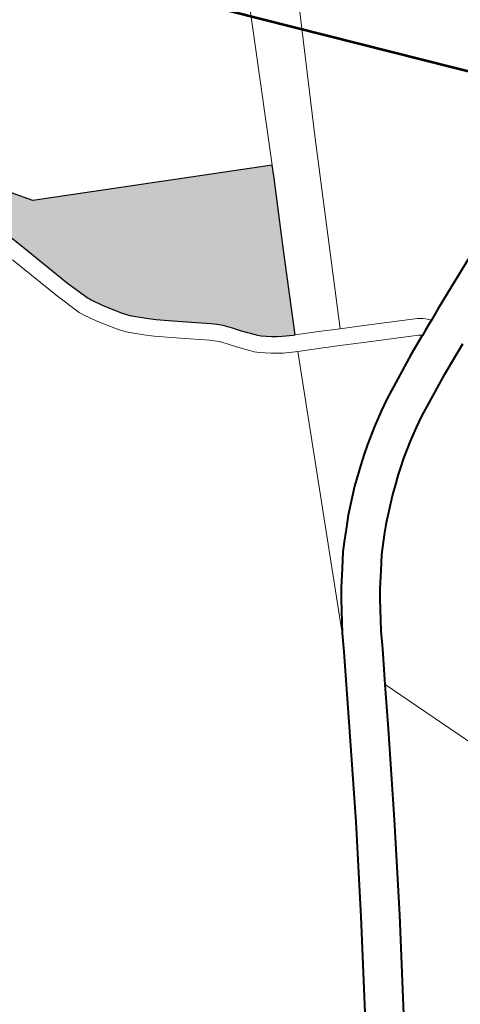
# Model space of a CAD drawing. Header units: metres. Extents: x 148691 to 149199, y 486355 to 486958.
# Tile 35 of 93: x 149126.78 to 149130.73, y 486491.4 to 486500.24. Entities that reach past the tile are written whole.
import ezdxf

# ---------------------------------------------------------------- set-up
doc = ezdxf.new("R2010")
doc.units = ezdxf.units.M
doc.header["$MEASUREMENT"] = 0
for name, color, linetype, lineweight in [('WVB-alg-onderhoek', 7, 'Continuous', 30), ('WVB-pen-brm-dik 018', 6, 'Continuous', 13), ('WVB-pen-dik 035', 1, 'Continuous', 40), ('WVB-raster-20%', 254, 'Continuous', 30), ('WVB-raster-60%', 253, 'Continuous', 30), ('WVB-tekst-dik 050', 1, 'Continuous', 53)]:
    doc.layers.add(name, color=color, linetype=linetype, lineweight=lineweight)

# ---------------------------------------------------------------- blocks, each defined once
blk = doc.blocks.new('INZET')
at = {"layer": 'WVB-raster-20%'}
blk.add_hatch(color=256, dxfattribs=at).paths.add_polyline_path([(-0.067795, -0.113891), (-0.067185, -0.113606), (-0.06616, -0.112673), (-0.064718, -0.108572), (-0.064492, -0.108653), (-0.06327, -0.109106), (-0.061828, -0.109632), (-0.06184, -0.109666), (-0.061914, -0.109849), (-0.061955, -0.10993), (-0.062001, -0.110018), (-0.062053, -0.110103), (-0.062098, -0.110181), (-0.062137, -0.110233), (-0.062184, -0.110283), (-0.062348, -0.110454), (-0.06247, -0.110575), (-0.062532, -0.110638), (-0.062588, -0.110702), (-0.062631, -0.110754), (-0.062653, -0.110786), (-0.062711, -0.11087), (-0.062992, -0.111322), (-0.063241, -0.111714), (-0.06334, -0.111858), (-0.063523, -0.112096), (-0.063624, -0.112198), (-0.063903, -0.112438), (-0.064095, -0.112578), (-0.064124, -0.112598), (-0.064146, -0.112613), (-0.064559, -0.11281), (-0.065506, -0.113218), (-0.065924, -0.113396), (-0.066316, -0.113563), (-0.066621, -0.113664), (-0.066937, -0.113752), (-0.067262, -0.113827), (-0.067504, -0.113864)])
at = {"layer": 'WVB-pen-brm-dik 018'}
for p, q in [((-0.061214, -0.106867), (-0.062051, -0.105453)), ((-0.064824, -0.107655), (-0.068668, -0.106179)), ((-0.068668, -0.106179), (-0.064824, -0.107655)), ((-0.046748, -0.106502), (-0.055522, -0.111133)), ((-0.055522, -0.111133), (-0.046748, -0.106502)), ((-0.069383, -0.106898), (-0.064718, -0.108572)), ((-0.064718, -0.108572), (-0.069383, -0.106898)), ((-0.061047, -0.107141), (-0.061214, -0.106867)), ((-0.060921, -0.107346), (-0.061047, -0.107141)), ((-0.060283, -0.107047), (-0.060222, -0.107147)), ((-0.060222, -0.107147), (-0.060155, -0.107257)), ((-0.060155, -0.107257), (-0.059953, -0.107586)), ((-0.061015, -0.107462), (-0.061064, -0.107555)), ((-0.061064, -0.107555), (-0.061015, -0.107462)), ((-0.060969, -0.1074), (-0.061015, -0.107462)), ((-0.061015, -0.107462), (-0.060969, -0.1074)), ((-0.060921, -0.107346), (-0.060969, -0.1074)), ((-0.060969, -0.1074), (-0.060921, -0.107346)), ((-0.060881, -0.10741), (-0.060921, -0.107346)), ((-0.060819, -0.107513), (-0.060881, -0.10741)), ((-0.061549, -0.108864), (-0.064824, -0.107655)), ((-0.064824, -0.107655), (-0.061549, -0.108864)), ((-0.061064, -0.107555), (-0.0614, -0.108463)), ((-0.0614, -0.108463), (-0.061064, -0.107555)), ((-0.061119, -0.108567), (-0.06079, -0.107678)), ((-0.06079, -0.107678), (-0.061119, -0.108567)), ((-0.060755, -0.107616), (-0.060819, -0.107513)), ((-0.06079, -0.107678), (-0.06076, -0.107623)), ((-0.06076, -0.107623), (-0.06079, -0.107678)), ((-0.06076, -0.107623), (-0.060755, -0.107616)), ((-0.060755, -0.107616), (-0.06076, -0.107623)), ((-0.060752, -0.107622), (-0.060755, -0.107616)), ((-0.060542, -0.107964), (-0.060752, -0.107622)), ((-0.059953, -0.107586), (-0.059473, -0.108302)), ((-0.060048, -0.108702), (-0.060542, -0.107964)), ((-0.059473, -0.108302), (-0.059342, -0.108484)), ((-0.0614, -0.108463), (-0.061549, -0.108864)), ((-0.061549, -0.108864), (-0.0614, -0.108463)), ((-0.059342, -0.108484), (-0.059175, -0.10869)), ((-0.06616, -0.112673), (-0.064718, -0.108572)), ((-0.064718, -0.108572), (-0.064492, -0.108653)), ((-0.064492, -0.108653), (-0.06327, -0.109106)), ((-0.061267, -0.108967), (-0.061119, -0.108567)), ((-0.061119, -0.108567), (-0.061267, -0.108967)), ((-0.059899, -0.108909), (-0.060048, -0.108702)), ((-0.059175, -0.10869), (-0.05896, -0.108938)), ((-0.061685, -0.109232), (-0.061549, -0.108864)), ((-0.061549, -0.108864), (-0.061685, -0.109232)), ((-0.059712, -0.10914), (-0.059899, -0.108909)), ((-0.061403, -0.109335), (-0.061267, -0.108967)), ((-0.061267, -0.108967), (-0.061403, -0.109335)), ((-0.05896, -0.108938), (-0.058841, -0.109068)), ((-0.058841, -0.109068), (-0.058732, -0.109175)), ((-0.06327, -0.109106), (-0.061828, -0.109632)), ((-0.061828, -0.109632), (-0.061685, -0.109232)), ((-0.061685, -0.109232), (-0.061828, -0.109632)), ((-0.059482, -0.109404), (-0.059712, -0.10914)), ((-0.058732, -0.109175), (-0.058627, -0.109273)), ((-0.061544, -0.109729), (-0.061403, -0.109335)), ((-0.061403, -0.109335), (-0.061544, -0.109729)), ((-0.059345, -0.109553), (-0.059482, -0.109404)), ((-0.058627, -0.109273), (-0.058458, -0.109437)), ((-0.058458, -0.109437), (-0.058085, -0.109753)), ((-0.059217, -0.109681), (-0.059345, -0.109553)), ((-0.06184, -0.109666), (-0.061914, -0.109849)), ((-0.061828, -0.109632), (-0.06184, -0.109666)), ((-0.06156, -0.109772), (-0.06164, -0.109973)), ((-0.06164, -0.109973), (-0.06156, -0.109772)), ((-0.061544, -0.109729), (-0.06156, -0.109772)), ((-0.06156, -0.109772), (-0.061544, -0.109729)), ((-0.056698, -0.111385), (-0.061544, -0.109729)), ((-0.061544, -0.109729), (-0.056698, -0.111385)), ((-0.059138, -0.109753), (-0.059217, -0.109681)), ((-0.059108, -0.109781), (-0.059138, -0.109753)), ((-0.058928, -0.109956), (-0.059108, -0.109781)), ((-0.058085, -0.109753), (-0.057902, -0.10989)), ((-0.061955, -0.10993), (-0.062001, -0.110018)), ((-0.061914, -0.109849), (-0.061955, -0.10993)), ((-0.06164, -0.109973), (-0.061688, -0.110068)), ((-0.061688, -0.110068), (-0.06164, -0.109973)), ((-0.058522, -0.110301), (-0.058928, -0.109956)), ((-0.057902, -0.10989), (-0.057725, -0.11002)), ((-0.062053, -0.110103), (-0.062098, -0.110181)), ((-0.062001, -0.110018), (-0.062053, -0.110103)), ((-0.061688, -0.110068), (-0.06174, -0.110166)), ((-0.06174, -0.110166), (-0.061688, -0.110068)), ((-0.057725, -0.11002), (-0.057608, -0.110102)), ((-0.057608, -0.110102), (-0.057367, -0.110242)), ((-0.062184, -0.110283), (-0.062348, -0.110454)), ((-0.062137, -0.110233), (-0.062184, -0.110283)), ((-0.062098, -0.110181), (-0.062137, -0.110233)), ((-0.061795, -0.110257), (-0.061848, -0.110347)), ((-0.061848, -0.110347), (-0.061795, -0.110257)), ((-0.06174, -0.110166), (-0.061795, -0.110257)), ((-0.061795, -0.110257), (-0.06174, -0.110166)), ((-0.058319, -0.110452), (-0.058522, -0.110301)), ((-0.057367, -0.110242), (-0.057087, -0.11041)), ((-0.062348, -0.110454), (-0.06247, -0.110575)), ((-0.061967, -0.110489), (-0.062133, -0.110665)), ((-0.062133, -0.110665), (-0.061967, -0.110489)), ((-0.061907, -0.110426), (-0.061967, -0.110489)), ((-0.061967, -0.110489), (-0.061907, -0.110426)), ((-0.061848, -0.110347), (-0.061907, -0.110426)), ((-0.061907, -0.110426), (-0.061848, -0.110347)), ((-0.058133, -0.110589), (-0.058319, -0.110452)), ((-0.057087, -0.11041), (-0.056928, -0.110495)), ((-0.056928, -0.110495), (-0.056409, -0.110747)), ((-0.062532, -0.110638), (-0.062588, -0.110702)), ((-0.06247, -0.110575), (-0.062532, -0.110638)), ((-0.062133, -0.110665), (-0.062258, -0.110788)), ((-0.062258, -0.110788), (-0.062133, -0.110665)), ((-0.057985, -0.110692), (-0.058133, -0.110589)), ((-0.062653, -0.110786), (-0.062711, -0.11087)), ((-0.062631, -0.110754), (-0.062653, -0.110786)), ((-0.062588, -0.110702), (-0.062631, -0.110754)), ((-0.062313, -0.110843), (-0.062359, -0.110896)), ((-0.062359, -0.110896), (-0.062313, -0.110843)), ((-0.062258, -0.110788), (-0.062313, -0.110843)), ((-0.062313, -0.110843), (-0.062258, -0.110788)), ((-0.057723, -0.110845), (-0.057985, -0.110692)), ((-0.057433, -0.111019), (-0.057723, -0.110845)), ((-0.056409, -0.110747), (-0.05611, -0.110873)), ((-0.062711, -0.11087), (-0.062992, -0.111322)), ((-0.06246, -0.111035), (-0.062738, -0.111482)), ((-0.062738, -0.111482), (-0.06246, -0.111035)), ((-0.062391, -0.110935), (-0.06246, -0.111035)), ((-0.06246, -0.111035), (-0.062391, -0.110935)), ((-0.062359, -0.110896), (-0.062391, -0.110935)), ((-0.062391, -0.110935), (-0.062359, -0.110896)), ((-0.057247, -0.111119), (-0.057433, -0.111019)), ((-0.05611, -0.110873), (-0.055522, -0.111133)), ((-0.056698, -0.111385), (-0.057247, -0.111119)), ((-0.055522, -0.111133), (-0.05479, -0.111456)), ((-0.062992, -0.111322), (-0.063241, -0.111714)), ((-0.056387, -0.111516), (-0.056698, -0.111385)), ((-0.062738, -0.111482), (-0.062991, -0.11188)), ((-0.062991, -0.11188), (-0.062738, -0.111482)), ((-0.055073, -0.112096), (-0.056387, -0.111516)), ((-0.05479, -0.111456), (-0.053298, -0.112117)), ((-0.063241, -0.111714), (-0.06334, -0.111858)), ((-0.06334, -0.111858), (-0.063523, -0.112096)), ((-0.062991, -0.11188), (-0.063097, -0.112035)), ((-0.063097, -0.112035), (-0.062991, -0.11188)), ((-0.063523, -0.112096), (-0.063624, -0.112198)), ((-0.063097, -0.112035), (-0.063296, -0.112294)), ((-0.063296, -0.112294), (-0.063097, -0.112035)), ((-0.053586, -0.112755), (-0.055073, -0.112096)), ((-0.063624, -0.112198), (-0.063903, -0.112438)), ((-0.053298, -0.112117), (-0.051741, -0.112833)), ((-0.063903, -0.112438), (-0.064095, -0.112578)), ((-0.063419, -0.112418), (-0.063717, -0.112674)), ((-0.063717, -0.112674), (-0.063419, -0.112418)), ((-0.063296, -0.112294), (-0.063419, -0.112418)), ((-0.063419, -0.112418), (-0.063296, -0.112294)), ((-0.064146, -0.112613), (-0.064559, -0.11281)), ((-0.064124, -0.112598), (-0.064146, -0.112613)), ((-0.064095, -0.112578), (-0.064124, -0.112598)), ((-0.067185, -0.113606), (-0.06616, -0.112673)), ((-0.063717, -0.112674), (-0.063922, -0.112823)), ((-0.063922, -0.112823), (-0.063717, -0.112674)), ((-0.052038, -0.113467), (-0.053586, -0.112755)), ((-0.064559, -0.11281), (-0.065506, -0.113218)), ((-0.063996, -0.112874), (-0.064435, -0.113083)), ((-0.064435, -0.113083), (-0.063996, -0.112874)), ((-0.063922, -0.112823), (-0.063996, -0.112874)), ((-0.063996, -0.112874), (-0.063922, -0.112823)), ((-0.051741, -0.112833), (-0.049995, -0.113665)), ((-0.064435, -0.113083), (-0.065388, -0.113493)), ((-0.065388, -0.113493), (-0.064435, -0.113083)), ((-0.065506, -0.113218), (-0.065924, -0.113396)), ((-0.050486, -0.114206), (-0.052038, -0.113467))]:
    blk.add_line(p, q, dxfattribs=at)
at = {"layer": 'WVB-pen-dik 035', "flags": 128}
for points in [[(-0.062842, -0.104055), (-0.062631, -0.104445), (-0.062051, -0.105453), (-0.061214, -0.106867), (-0.061047, -0.107141)], [(-0.061047, -0.107141), (-0.060921, -0.107346)], [(-0.060222, -0.107147), (-0.060283, -0.107047)], [(-0.060155, -0.107257), (-0.060222, -0.107147)], [(-0.055522, -0.111133), (-0.05611, -0.110873), (-0.056409, -0.110747), (-0.056928, -0.110495), (-0.057087, -0.11041), (-0.057367, -0.110242), (-0.057608, -0.110102), (-0.057725, -0.11002), (-0.057902, -0.10989), (-0.058085, -0.109753), (-0.058458, -0.109437), (-0.058627, -0.109273), (-0.058732, -0.109175), (-0.058841, -0.109068), (-0.05896, -0.108938), (-0.059175, -0.10869), (-0.059342, -0.108484), (-0.059473, -0.108302), (-0.059953, -0.107586), (-0.060155, -0.107257)], [(-0.060921, -0.107346), (-0.060881, -0.10741)], [(-0.060881, -0.10741), (-0.060819, -0.107513)], [(-0.060819, -0.107513), (-0.060755, -0.107616)], [(-0.060755, -0.107616), (-0.060752, -0.107622)], [(-0.060752, -0.107622), (-0.060542, -0.107964), (-0.060048, -0.108702), (-0.059899, -0.108909), (-0.059712, -0.10914), (-0.059482, -0.109404), (-0.059345, -0.109553), (-0.059217, -0.109681), (-0.059138, -0.109753)], [(-0.059138, -0.109753), (-0.059108, -0.109781), (-0.058928, -0.109956), (-0.058522, -0.110301), (-0.058319, -0.110452), (-0.058133, -0.110589), (-0.057985, -0.110692), (-0.057723, -0.110845), (-0.057433, -0.111019), (-0.057247, -0.111119), (-0.056698, -0.111385)], [(-0.05479, -0.111456), (-0.055522, -0.111133)], [(-0.056698, -0.111385), (-0.056387, -0.111516), (-0.055073, -0.112096)], [(-0.049729, -0.113795), (-0.049995, -0.113665), (-0.051741, -0.112833), (-0.053298, -0.112117), (-0.05479, -0.111456)], [(-0.055073, -0.112096), (-0.053586, -0.112755), (-0.052038, -0.113467), (-0.050486, -0.114206)]]:
    blk.add_lwpolyline(points, dxfattribs=at)
at = {"layer": 'WVB-raster-20%', "flags": 128}
blk.add_lwpolyline([(-0.065924, -0.113396), (-0.065506, -0.113218), (-0.064559, -0.11281), (-0.064146, -0.112613), (-0.064124, -0.112598), (-0.064095, -0.112578), (-0.063903, -0.112438), (-0.063624, -0.112198), (-0.063523, -0.112096), (-0.06334, -0.111858), (-0.063241, -0.111714), (-0.062992, -0.111322), (-0.062711, -0.11087), (-0.062653, -0.110786), (-0.062631, -0.110754), (-0.062588, -0.110702), (-0.062532, -0.110638), (-0.06247, -0.110575), (-0.062348, -0.110454), (-0.062184, -0.110283), (-0.062137, -0.110233), (-0.062098, -0.110181), (-0.062053, -0.110103), (-0.062001, -0.110018), (-0.061955, -0.10993), (-0.061914, -0.109849), (-0.06184, -0.109666), (-0.061828, -0.109632), (-0.06327, -0.109106), (-0.064492, -0.108653), (-0.064718, -0.108572), (-0.06616, -0.112673), (-0.067185, -0.113606)], dxfattribs=at)

msp = doc.modelspace()

# ---------------------------------------------------------------- linework, layer by layer
at = {"layer": 'WVB-alg-onderhoek', "lineweight": 40, "ltscale": 500}
msp.add_3dface([(148700.4878, 486813.0287), (148938.2606, 486361.8479), (149192.1604, 486495.6534), (148954.3876, 486946.8342)], dxfattribs=at)
at = {"layer": 'WVB-tekst-dik 050'}
msp.add_line((149117.687, 486503.0949), (149147.6567, 486495.5123), dxfattribs=at)

# ---------------------------------------------------------------- block references
at = {"layer": 'WVB-raster-60%', "xscale": 500, "yscale": 500, "zscale": 500, "rotation": 297.8247840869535}
msp.add_blockref('INZET', (149192.1604, 486495.6534), dxfattribs=at)

doc.saveas('drawing.dxf')
